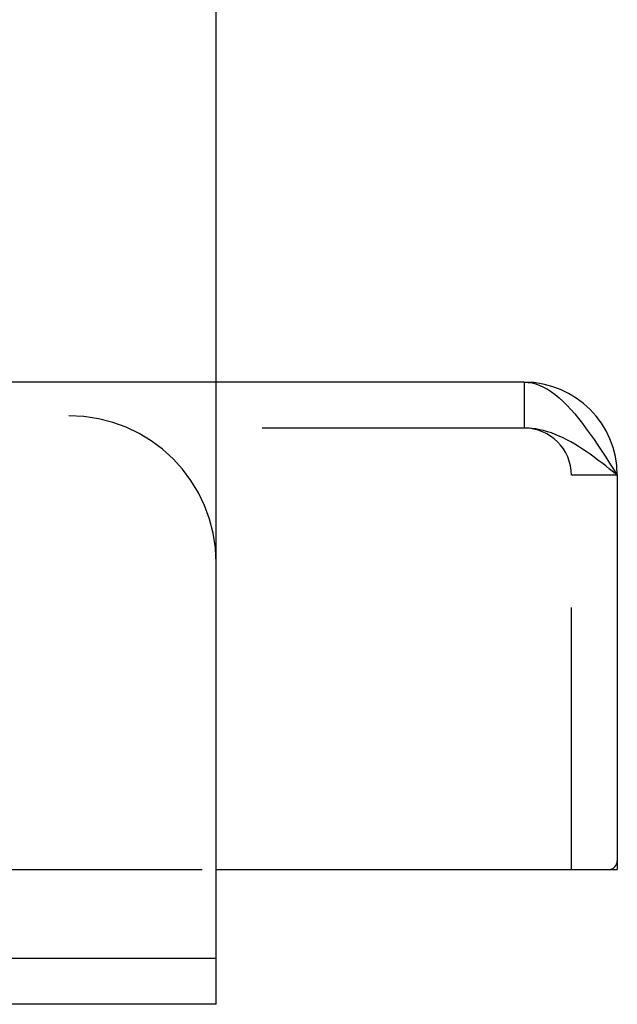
# Model space of a CAD drawing. Header units: inches. Extents: x 0 to 81, y 0 to 52.4.
# Tile 12 of 46: x 37 to 38, y 3.7 to 5.4. Entities that reach past the tile are written whole.
import ezdxf

# ---------------------------------------------------------------- set-up
doc = ezdxf.new("R2010")
doc.units = ezdxf.units.IN
doc.header["$LTSCALE"] = 4.452381
doc.header["$MEASUREMENT"] = 0
doc.linetypes.add('HIDDEN', pattern=[0.2, 0.1, -0.1])
doc.layers.get('0').update_dxf_attribs({"linetype": 'CONTINUOUS'})
doc.layers.add('DEFAULT_2', color=8, linetype='HIDDEN')

msp = doc.modelspace()

# ---------------------------------------------------------------- linework, layer by layer
at = {"color": 7, "linetype": 'Continuous'}
for p, q in [((37.3329, 3.6804), (37.3329, 6.1644)), ((37.9994, 3.9094), (38.0144, 3.9094)), ((37.3329, 3.6804), (35.0829, 3.6804))]:
    msp.add_line(p, q, dxfattribs=at)
at = {"color": 3, "linetype": 'Continuous'}
for p, q in [((37.8564, 4.7374), (37.3329, 4.7374)), ((38.0144, 4.5794), (38.0144, 3.9094)), ((37.3329, 3.9094), (37.9994, 3.9094))]:
    msp.add_line(p, q, dxfattribs=at)
msp.add_lwpolyline([(37.8564, 4.7374), (37.863, 4.7371), (37.8696, 4.736), (37.8762, 4.7344), (37.8827, 4.732), (37.8893, 4.729), (37.8959, 4.7254), (37.9025, 4.7211), (37.9091, 4.7162), (37.9157, 4.7108), (37.9222, 4.7047), (37.9288, 4.6982), (37.9354, 4.6911), (37.942, 4.6836), (37.9486, 4.6756), (37.9552, 4.6672), (37.9617, 4.6584), (37.9683, 4.6493), (37.9749, 4.6399), (37.9815, 4.6302), (37.9881, 4.6203), (37.9947, 4.6102), (38.0012, 4.6), (38.0078, 4.5897), (38.0144, 4.5794)], dxfattribs=at)
for centre, radius, start, end in [((37.8564, 4.5794), 0.158, 0, 90), ((37.9994, 3.9244), 0.015, 270, 360)]:
    msp.add_arc(centre, radius, start, end, dxfattribs=at)
at = {"layer": 'DEFAULT_2', "color": 8, "linetype": 'HIDDEN'}
for p, q in [((37.3329, 4.7374), (35.0829, 4.7374)), ((37.8564, 4.7374), (37.8564, 4.6594)), ((35.3329, 4.6804), (37.0829, 4.6804)), ((37.8564, 4.6594), (11.4694, 4.6594)), ((38.0144, 4.5794), (37.9364, 4.5794)), ((37.9364, 3.9094), (37.9364, 4.5794)), ((35.0829, 3.9094), (37.3329, 3.9094)), ((37.3329, 3.7584), (35.0829, 3.7584))]:
    msp.add_line(p, q, dxfattribs=at)
msp.add_lwpolyline([(38.0144, 4.5794), (38.0078, 4.5846), (38.0012, 4.5898), (37.9947, 4.595), (37.9881, 4.6001), (37.9815, 4.6051), (37.9749, 4.61), (37.9683, 4.6148), (37.9617, 4.6194), (37.9552, 4.6238), (37.9486, 4.6281), (37.942, 4.6321), (37.9354, 4.636), (37.9288, 4.6395), (37.9222, 4.6429), (37.9157, 4.6459), (37.9091, 4.6487), (37.9025, 4.6511), (37.8959, 4.6533), (37.8893, 4.6552), (37.8827, 4.6567), (37.8762, 4.6579), (37.8696, 4.6587), (37.863, 4.6592), (37.8564, 4.6594)], dxfattribs=at)
for centre, radius in [((37.0829, 4.4304), 0.25), ((37.8564, 4.5794), 0.08)]:
    msp.add_arc(centre, radius, 0, 90, dxfattribs=at)

doc.saveas('drawing.dxf')
